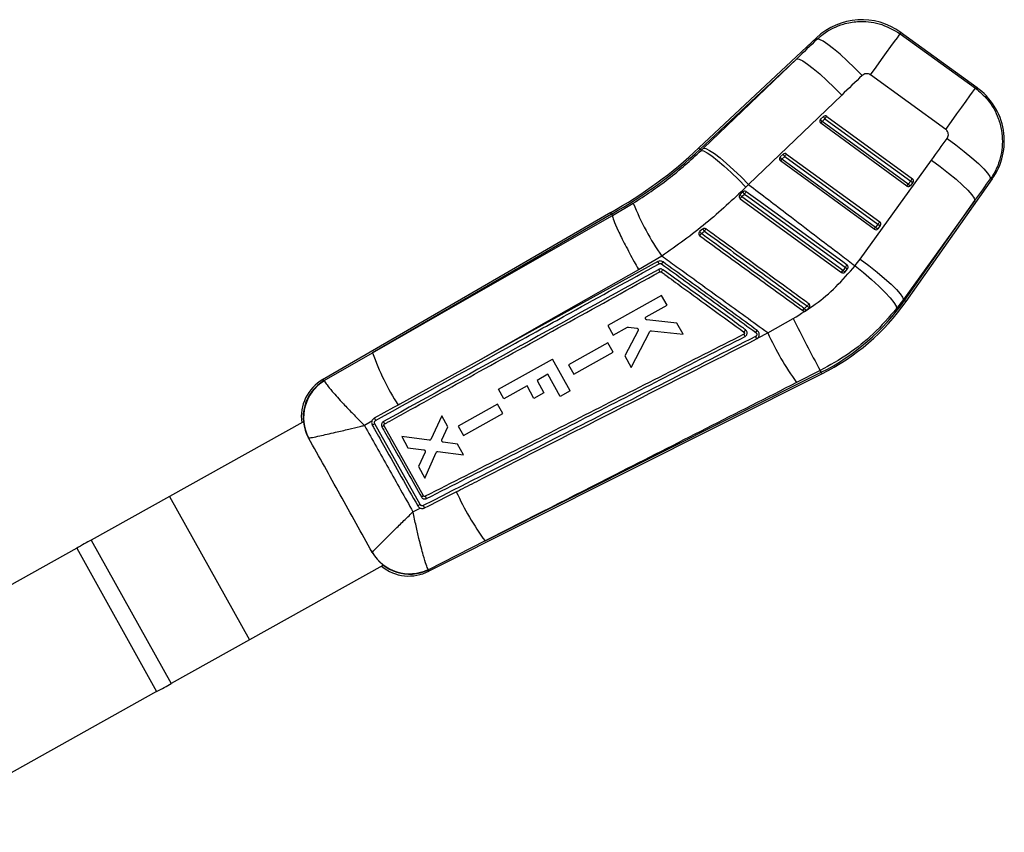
# Model space of a CAD drawing. Extents: x 66 to 759, y 83 to 592.
# Tile 12 of 23: x 167 to 243, y 445 to 508. Entities that reach past the tile are written whole.
import ezdxf

# ---------------------------------------------------------------- set-up
doc = ezdxf.new("R2010")
doc.units = 0
doc.header["$LTSCALE"] = 2
doc.layers.get('0').update_dxf_attribs({"linetype": 'CONTINUOUS'})

msp = doc.modelspace()

# ---------------------------------------------------------------- linework, layer by layer
at = {"color": 7, "linetype": 'CONTINUOUS'}
for p, q in [((235.367656, 506.795195), (241.188147, 502.586914)), ((241.317779, 502.618966), (235.369012, 506.919996)), ((228.925788, 506.510937), (219.799668, 497.961105)), ((227.366932, 504.865279), (219.892093, 497.862452)), ((220.15965, 497.950246), (227.366932, 504.865279)), ((238.886178, 499.403054), (233.065688, 503.611335)), ((230.844305, 502.051634), (223.637023, 495.136601)), ((229.197555, 500.182474), (229.422108, 500.392845)), ((235.891082, 495.018685), (229.21759, 499.870898)), ((229.320676, 500.012556), (229.545229, 500.222927)), ((235.994168, 495.160343), (229.320676, 500.012556)), ((229.545229, 500.222927), (236.176685, 495.401283)), ((229.679622, 500.407872), (236.311071, 495.586225)), ((219.892093, 497.862452), (219.975375, 497.773552)), ((219.975375, 497.773552), (220.15965, 497.950246)), ((226.086505, 497.267877), (226.311058, 497.478248)), ((226.568573, 497.493276), (233.782463, 492.248142)), ((233.362467, 491.680601), (226.106533, 496.956301)), ((226.209626, 497.097959), (226.434179, 497.30833)), ((233.46556, 491.822259), (226.209626, 497.097959)), ((226.434179, 497.30833), (233.64807, 492.0632)), ((232.256018, 489.365669), (237.790742, 497.02928)), ((223.637023, 495.136601), (223.433279, 494.934531)), ((235.814229, 486.095918), (242.494144, 495.58497)), ((236.176685, 495.401283), (235.994168, 495.160343)), ((236.354672, 495.301095), (236.172163, 495.060159)), ((222.975679, 494.353557), (222.943284, 494.314374)), ((223.200173, 494.563857), (222.975679, 494.353557)), ((213.098497, 492.745926), (214.715124, 493.690027)), ((222.995483, 494.041705), (230.833859, 488.342518)), ((241.144904, 493.903169), (235.610188, 486.239554)), ((235.703685, 486.173736), (241.144904, 493.903169)), ((212.968849, 492.973813), (190.673032, 480.032404)), ((213.035696, 492.85631), (194.539454, 482.120329)), ((213.035696, 492.85631), (213.098497, 492.745926)), ((213.098571, 492.745427), (213.098497, 492.745926)), ((233.64807, 492.0632), (233.46556, 491.822259)), ((220.083938, 491.692653), (219.851383, 491.492031)), ((233.826064, 491.963012), (233.643555, 491.722075)), ((216.925197, 489.589734), (215.131149, 488.547517)), ((231.111095, 488.37907), (231.114999, 488.384062)), ((231.114999, 488.384062), (231.297494, 488.624978)), ((216.90701, 486.564219), (212.740921, 484.241301)), ((217.329585, 485.805686), (216.90701, 486.564219)), ((235.610188, 486.239554), (235.088997, 485.549975)), ((235.703685, 486.173736), (235.610188, 486.239554)), ((215.722584, 484.909625), (217.329585, 485.805686)), ((228.069179, 485.392274), (228.310787, 485.591039)), ((228.310787, 485.591039), (228.357763, 485.64797)), ((218.098611, 484.42525), (215.770841, 484.672019)), ((225.119986, 483.662365), (227.090561, 484.772879)), ((212.740921, 484.241301), (213.163525, 483.482729)), ((213.163525, 483.482729), (214.2694, 484.099345)), ((215.084293, 483.850235), (214.052082, 481.88777)), ((214.346298, 484.114419), (214.987033, 484.03616)), ((214.554228, 480.986433), (215.996042, 483.764849)), ((216.122755, 483.832402), (218.583823, 483.554259)), ((218.583823, 483.554259), (218.098611, 484.42525)), ((224.374302, 483.286116), (225.119986, 483.662365)), ((224.374302, 483.286116), (224.381045, 483.294297)), ((212.746122, 482.896534), (209.700481, 481.198357)), ((210.105986, 480.470482), (213.151605, 482.168689)), ((213.151605, 482.168689), (212.746122, 482.896534)), ((190.809809, 479.987561), (194.539454, 482.120329)), ((202.914455, 481.613762), (196.656872, 478.158377)), ((204.293088, 479.31534), (208.459601, 481.637502)), ((209.833041, 479.173226), (208.459601, 481.637502)), ((214.052082, 481.88777), (214.554228, 480.986433)), ((209.700481, 481.198357), (210.105986, 480.470482)), ((229.182102, 480.748841), (227.353134, 479.824146)), ((229.249806, 480.613833), (229.182102, 480.748841)), ((190.809809, 479.987561), (190.820855, 479.950329)), ((198.835105, 465.210381), (229.310401, 480.492994)), ((203.248054, 467.574596), (229.249806, 480.613833)), ((208.11084, 480.462085), (207.268268, 479.992486)), ((207.268268, 479.992486), (207.803429, 479.03228)), ((209.067099, 478.746337), (208.11084, 480.462085)), ((204.710268, 478.566812), (204.293088, 479.31534)), ((206.49615, 479.562154), (204.710268, 478.566812)), ((207.03131, 478.601947), (206.49615, 479.562154)), ((209.833041, 479.173226), (209.067099, 478.746337)), ((207.803429, 479.03228), (207.03131, 478.601947)), ((196.656872, 478.158377), (196.52379, 478.084901)), ((204.222046, 478.147981), (201.17645, 476.449819)), ((204.627522, 477.420134), (204.222046, 478.147981)), ((194.490884, 476.835211), (193.915632, 476.508693)), ((199.899756, 477.247448), (199.064337, 475.431142)), ((200.368107, 476.406736), (199.899756, 477.247448)), ((201.581948, 475.721944), (204.627522, 477.420134)), ((189.157185, 476.766813), (178.849254, 471.021799)), ((198.486306, 471.066191), (195.440084, 476.485166)), ((195.471533, 476.619307), (195.4798, 476.624427)), ((199.914896, 475.392917), (200.368107, 476.406736)), ((201.17645, 476.449819), (201.581948, 475.721944)), ((189.60017, 475.536966), (189.588056, 475.542131)), ((198.932268, 475.358355), (196.802758, 475.641582)), ((196.802758, 475.641582), (197.279715, 474.785449)), ((197.279715, 474.785449), (198.513121, 474.629167)), ((201.114566, 475.066814), (200.013586, 475.214548)), ((201.574267, 474.241616), (201.114566, 475.066814)), ((198.612832, 474.449386), (198.094581, 473.322759)), ((198.588789, 472.435662), (199.477286, 474.416805)), ((199.608885, 474.490676), (201.574267, 474.241616)), ((198.094581, 473.322759), (198.588789, 472.435662)), ((178.84687, 471.020471), (172.790949, 467.645268)), ((178.84687, 471.020471), (185.029653, 459.927084)), ((178.849254, 471.021799), (185.032033, 459.928413)), ((197.673232, 469.822018), (198.239804, 470.107271)), ((171.656676, 467.013092), (152.140896, 456.136181)), ((171.656676, 467.013092), (177.839455, 455.919706)), ((172.790949, 467.645268), (178.973731, 456.551881)), ((203.248054, 467.574596), (198.870056, 465.34712)), ((194.52297, 466.6859), (194.52487, 466.695878)), ((195.341454, 465.674256), (185.032033, 459.928413)), ((198.870056, 465.34712), (198.851385, 465.37)), ((185.029653, 459.927084), (178.973731, 456.551881)), ((177.839455, 455.919706), (158.323676, 445.042795))]:
    msp.add_line(p, q, dxfattribs=at)
at = {"color": 8, "linetype": 'CONTINUOUS'}
for p, q in [((189.588056, 475.542131), (189.551488, 475.550294)), ((194.510762, 466.65217), (194.52297, 466.6859))]:
    msp.add_line(p, q, dxfattribs=at)
at = {"color": 7, "linetype": 'CONTINUOUS', "flags": 128}
for points in [[(233.065688, 503.611335), (233.50814, 504.223296), (233.927355, 504.803115), (234.311283, 505.334125), (234.648899, 505.801076), (234.930486, 506.190551), (235.147976, 506.491357), (235.29511, 506.694855), (235.367656, 506.795195)], [(232.423619, 503.564899), (231.839523, 504.156349), (231.262729, 504.710929), (230.712601, 505.210029), (230.2076, 505.636891), (229.764686, 505.977189), (229.398721, 506.2195), (229.121984, 506.355689), (228.943766, 506.381189)], [(227.366932, 504.865279), (227.549092, 504.834676), (227.828287, 504.695071), (228.195266, 504.45109), (228.637867, 504.110815), (229.14143, 503.685521), (229.689263, 503.189297), (230.263234, 502.638587), (230.844305, 502.051634)], [(238.886178, 499.403054), (239.328631, 500.015018), (239.747845, 500.594833), (240.131774, 501.125844), (240.469389, 501.592794), (240.750977, 501.982269), (240.968466, 502.283075), (241.1156, 502.486573), (241.188147, 502.586914)], [(238.996074, 498.700497), (239.676811, 498.196793), (240.321242, 497.692978), (240.907021, 497.206518), (241.413832, 496.754283), (241.824121, 496.351951), (242.123642, 496.013468), (242.302023, 495.75057), (242.353082, 495.572378)], [(219.975375, 497.773552), (220.153534, 497.738892), (220.429004, 497.595204), (220.792637, 497.34726), (221.232378, 497.003285), (221.733623, 496.574686), (222.27975, 496.075695), (222.85264, 495.522862), (223.433279, 494.934531)], [(220.15965, 497.950246), (220.341817, 497.919647), (220.621005, 497.780041), (220.987984, 497.536061), (221.430585, 497.195785), (221.934148, 496.770491), (222.481989, 496.274268), (223.055952, 495.723554), (223.637023, 495.136601)], [(237.790742, 497.02928), (238.46677, 496.527822), (239.107095, 496.026178), (239.68979, 495.541526), (240.194888, 495.090467), (240.605102, 494.688449), (240.906366, 494.349239), (241.088384, 494.084457), (241.144904, 493.903169)], [(223.325492, 494.396815), (223.653839, 494.158016), (224.96722, 493.202826), (230.220803, 489.382106), (231.121146, 488.727333)], [(231.254072, 488.910343), (230.93018, 489.145845), (229.616695, 490.100896), (224.362746, 493.921114), (223.457836, 494.579093)], [(230.939545, 488.487592), (230.611198, 488.726383), (229.297795, 489.681555), (224.044219, 493.502283), (223.101855, 494.187643)], [(194.539454, 482.120329), (201.14632, 485.90281), (213.098571, 492.745427)], [(216.604435, 489.175982), (205.639624, 483.118822), (202.914455, 481.613762)], [(232.256018, 489.365669), (232.932054, 488.864211), (233.572379, 488.362565), (234.155067, 487.877914), (234.660172, 487.426856), (235.070378, 487.024838), (235.37165, 486.685628), (235.55366, 486.420843), (235.610188, 486.239554)], [(215.131149, 488.547517), (207.205147, 484.048469), (202.914455, 481.613762)], [(231.869884, 488.858126), (232.523941, 488.321466), (233.142727, 487.785833), (233.704851, 487.269742), (234.190889, 486.791031), (234.584034, 486.366246), (234.870703, 486.010065), (235.040986, 485.734803), (235.088997, 485.549975)], [(196.52379, 478.084901), (196.173695, 477.891603), (194.674422, 477.063845)], [(198.228874, 470.384402), (194.713001, 476.641254), (194.712416, 476.642295)], [(178.849254, 471.021799), (178.848941, 471.021624), (178.848625, 471.021449), (178.848316, 471.021277), (178.84801, 471.021106), (178.847712, 471.02094), (178.847422, 471.020778), (178.847142, 471.020622), (178.84687, 471.020471)], [(198.553533, 470.122911), (198.895954, 470.296953), (200.34095, 471.031424), (201.027401, 471.380352)], [(172.790949, 467.645268), (172.662426, 467.573637), (172.52867, 467.499089), (172.39038, 467.422015), (172.248271, 467.342812), (172.103085, 467.261894), (171.955579, 467.179683), (171.806519, 467.096605), (171.656676, 467.013092)], [(177.839455, 455.919706), (177.989297, 456.003218), (178.138361, 456.086296), (178.285868, 456.168508), (178.431053, 456.249425), (178.573158, 456.328628), (178.711452, 456.405703), (178.845205, 456.48025), (178.973731, 456.551881)]]:
    msp.add_lwpolyline(points, dxfattribs=at)
at = {"color": 8, "linetype": 'CONTINUOUS', "flags": 128}
for points in [[(235.369012, 506.919996), (235.368863, 506.906123), (235.367656, 506.795195)], [(228.943766, 506.381189), (228.927792, 506.496513), (228.925788, 506.510937)], [(241.188147, 502.586914), (241.30337, 502.615405), (241.317779, 502.618966)], [(219.892093, 497.862452), (219.851673, 497.905595), (219.822787, 497.936429), (219.80545, 497.954936), (219.799668, 497.961105)], [(242.494144, 495.58497), (242.478468, 495.583569), (242.353082, 495.572378)], [(235.814229, 486.095918), (235.807315, 486.100785), (235.78658, 486.115383), (235.752032, 486.139703), (235.703685, 486.173736)], [(190.673032, 480.032404), (190.688234, 480.02742), (190.809809, 479.987561)], [(229.310401, 480.492994), (229.306609, 480.500551), (229.295247, 480.523217), (229.276308, 480.560986), (229.249806, 480.613833)], [(198.870056, 465.34712), (198.838995, 465.225581), (198.835105, 465.210381)]]:
    msp.add_lwpolyline(points, dxfattribs=at)
at = {"color": 7, "linetype": 'CONTINUOUS'}
for centre, radius, start, end in [((232.395515, 502.807339), 5.075, 53.51957541, 133.64554798), ((238.344283, 498.506312), 5.075, 324.26253162, 54.64981703), ((229.55996, 500.244518), 0.202494, 53.77588034, 132.90378671), ((229.336967, 500.035086), 0.203, 148.07769336, 233.97956475), ((229.333613, 500.037214), 0.199028, 133.12671282, 148.08697058), ((229.609712, 500.351553), 0.44549, 202.30497769, 229.54844597), ((133.863217, 569.369816), 117.993881, 323.91360924, 323.99868151), ((229.834158, 500.561847), 0.445362, 202.30098622, 229.55243744), ((47.245767, 632.834829), 225.430722, 323.96636246, 324.02446853), ((196.071827, 523.28829), 34.705573, 299.13619668, 313.13264182), ((196.071827, 523.28829), 34.840756, 299.13685685, 313.13264182), ((226.448911, 497.329908), 0.202504, 53.77835249, 132.90131455), ((226.722976, 497.647155), 0.445203, 202.29604375, 229.5573799), ((44.134717, 629.920232), 225.430722, 323.96636246, 324.02446853), ((226.225915, 497.120489), 0.203, 148.07769336, 233.97956475), ((226.222635, 497.122559), 0.19912, 133.1301842, 148.0834992), ((226.498525, 497.436858), 0.445326, 202.29986499, 229.55355866), ((147.524494, 554.253918), 97.25304, 323.90256628, 324.00578422), ((140.536709, 564.517603), 117.993881, 323.91360924, 323.99868151), ((236.272109, 495.445941), 0.398519, 225.77850305, 255.47547817), ((64.223039, 620.490828), 212.63925, 323.96557749, 324.02717699), ((236.454606, 495.686824), 0.398463, 225.77480073, 255.47530882), ((236.193088, 495.422285), 0.201981, 323.12959397, 54.25853751), ((223.454215, 494.586544), 0.53224, 205.96036012, 228.54498411), ((223.657201, 494.776201), 0.50395, 204.9204467, 228.83570246), ((150.050958, 547.737533), 90.63327, 323.94698758, 324.08938846), ((236.010459, 495.182872), 0.203, 233.97956475, 320.18759028), ((236.013453, 495.180293), 0.19905, 320.20693329, 322.87610446), ((234.031746, 501.455992), 20.819272, 201.90187345, 214.7477925), ((190.328498, 517.963858), 40.489521, 323.78454562, 324.04009538), ((59.877474, 618.480018), 214.889348, 323.96438883, 324.02534449), ((233.925989, 492.348745), 0.398466, 225.7754337, 255.47672622), ((233.66448, 492.084202), 0.201981, 323.12974844, 54.25838305), ((225.614025, 496.260876), 7.479968, 219.60928396, 221.17269866), ((208.845006, 499.376845), 13.737356, 323.33696271, 324.17690019), ((222.97259, 493.981814), 3.685726, 218.39566575, 221.57377108), ((207.820392, 500.614586), 15.364042, 323.77934402, 324.547869), ((151.650358, 551.256175), 101.124269, 323.90454197, 324.00380853), ((233.481849, 491.844789), 0.203, 233.97956475, 320.18759028), ((233.743501, 492.107857), 0.398519, 225.77850305, 255.47547817), ((233.489707, 491.8385), 0.192935, 320.12789995, 322.88306975), ((216.042354, 488.694496), 0.74011, 25.17246818, 40.5838443), ((210.898451, 493.424725), 7.465365, 323.62401621, 325.0708078), ((208.878359, 494.365249), 9.993833, 323.18642235, 324.42972036), ((188.434947, 519.341185), 52.522234, 323.82873767, 324.0245392), ((231.2555, 488.822609), 0.460504, 226.67734892, 252.2357023), ((136.089139, 557.891611), 117.536291, 323.95287859, 324.06314035), ((231.422242, 489.043003), 0.436241, 226.35363378, 253.38365702), ((221.418815, 496.229728), 17.469417, 296.63264182, 324.85594447), ((221.418815, 496.229728), 17.6046, 296.63264182, 324.85594447), ((214.620122, 495.17423), 16.434883, 323.44676593, 324.14491671), ((231.171971, 488.089637), 4.111336, 218.19014472, 221.0015478), ((212.482079, 497.221768), 19.445771, 323.82116475, 324.43161035), ((230.17477, 487.352367), 2.56451, 218.87609172, 223.37804617), ((312.910851, 526.82343), 95.568672, 206.10410473, 208.82328407), ((216.569137, 489.344107), 9.490286, 323.47650247, 324.62164466), ((245.464281, 492.930304), 22.355872, 204.49186041, 215.89143386), ((213.610551, 488.992541), 20.271507, 199.81647495, 212.55285629), ((192.329015, 477.17943), 3.29875, 119.35133969, 188.10347251), ((192.492252, 477.134565), 3.312129, 120.52830621, 208.7369157), ((192.529654, 477.1022), 3.32142, 120.96260238, 208.1157536), ((197.94202, 470.713867), 6.751044, 118.58002706, 120.41520466), ((207.126604, 455.634762), 17.685695, 119.2451419, 119.86194385), ((220.927135, 480.441066), 21.865406, 204.48064651, 216.04635484), ((209.363885, 450.45522), 22.828945, 119.19334716, 119.73326931), ((197.405114, 468.317373), 3.311866, 209.51256044, 296.25271421), ((197.399893, 468.355523), 3.319665, 209.99625456, 295.92794726), ((197.356382, 468.15913), 3.29875, 230.27084079, 297.73541901), ((184.312717, 461.214937), 1.473961, 299.10429784, 299.21025772)]:
    msp.add_arc(centre, radius, start, end, dxfattribs=at)
for centre, major_axis, ratio, start_param, end_param in [((270.445908, 496.729639), (167.181839, 155.309156), 0.155626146, 1.675449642, 1.685091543), ((270.81241, 497.236549), (167.094064, 155.402877), 0.135617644, 1.675289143, 1.684931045), ((224.03182, 531.059448), (128.860121, 183.145746), 0.138242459, 4.623343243, 4.632576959), ((223.665318, 530.552538), (128.853155, 183.15065), 0.158638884, 4.623332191, 4.632565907), ((221.876065, 496.862151), (7.502513, 10.376756), 0.999926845, 4.663108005, 4.71291709)]:
    msp.add_ellipse(centre, major_axis=major_axis, ratio=ratio, start_param=start_param, end_param=end_param, dxfattribs=at)
for points, knots in [([(228.943766, 506.381189), (229.097168, 506.513849), (229.690783, 507.027196), (230.762238, 507.541991), (232.250905, 507.803827), (233.821761, 507.676879), (234.838052, 507.097249), (235.367656, 506.795195)], [0, 0, 0, 0, 0.087634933, 0.339117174, 0.499296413, 0.739075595, 1, 1, 1, 1]), ([(233.065688, 503.611335), (233.061694, 503.614164), (233.012341, 503.649131), (232.904377, 503.698323), (232.753965, 503.71237), (232.604661, 503.684104), (232.497924, 503.630998), (232.438928, 503.578518), (232.423619, 503.564899)], [0, 0, 0, 0, 0.021004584, 0.259595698, 0.498148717, 0.658252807, 0.911317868, 1, 1, 1, 1]), ([(241.188147, 502.586914), (241.516659, 502.307001), (242.270065, 501.665051), (242.920294, 500.48474), (243.295425, 499.080977), (243.285232, 497.598485), (242.851279, 496.33742), (242.449015, 495.719695), (242.353082, 495.572378)], [0, 0, 0, 0, 0.164434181, 0.377111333, 0.501420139, 0.718089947, 0.932769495, 1, 1, 1, 1]), ([(238.996074, 498.700497), (239.006023, 498.715283), (239.047585, 498.777053), (239.093355, 498.903058), (239.096392, 499.051984), (239.059939, 499.192727), (238.995076, 499.311074), (238.919255, 499.375116), (238.886178, 499.403054)], [0, 0, 0, 0, 0.068197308, 0.284916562, 0.50179351, 0.625534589, 0.836641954, 1, 1, 1, 1]), ([(214.715124, 493.690027), (215.637104, 494.295725), (217.502719, 495.521347), (219.144803, 497.01703), (219.975375, 497.773552)], [0, 0, 0, 0, 0.4941965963, 1, 1, 1, 1]), ([(223.637023, 495.136601), (224.655478, 494.357081), (227.04014, 492.531873), (229.785855, 490.440907), (231.512925, 489.12923), (231.869884, 488.858126)], [0, 0, 0, 0, 0.371616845, 0.87012269, 1, 1, 1, 1]), ([(223.433279, 494.934531), (222.42333, 493.97821), (220.384227, 492.047385), (218.085424, 490.414078), (216.925197, 489.589734)], [0, 0, 0, 0, 0.495290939, 1, 1, 1, 1]), ([(223.101855, 494.187643), (223.135398, 494.219017), (223.209967, 494.288763), (223.284491, 494.358466), (223.325492, 494.396815)], [0, 0, 0, 0, 0.449824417, 1, 1, 1, 1]), ([(223.457836, 494.579093), (223.454259, 494.581583), (223.432037, 494.597049), (223.384917, 494.616578), (223.316075, 494.620662), (223.250679, 494.603286), (223.216463, 494.576574), (223.200173, 494.563857)], [0, 0, 0, 0, 0.046779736, 0.29064206, 0.534528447, 0.778384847, 1, 1, 1, 1]), ([(222.943284, 494.314374), (222.93295, 494.293801), (222.912281, 494.252652), (222.909494, 494.182197), (222.928789, 494.115631), (222.961689, 494.068729), (222.987478, 494.048107), (222.995483, 494.041705)], [0, 0, 0, 0, 0.225523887, 0.451063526, 0.675864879, 0.899385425, 1, 1, 1, 1]), ([(213.035696, 492.85631), (212.991287, 492.934492), (212.946738, 493.012919), (212.968996, 492.973572), (212.969065, 492.973448)], [0, 0, 0, 0, 0.996865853, 1, 1, 1, 1]), ([(213.098571, 492.745427), (213.115264, 492.645337), (213.14865, 492.445156), (213.514898, 491.61323), (214.06931, 490.4961), (214.63773, 489.432008), (215.001992, 488.776819), (215.118772, 488.56949), (215.131149, 488.547517)], [0, 0, 0, 0, 0.223933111, 0.447866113, 0.67180378, 0.895748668, 0.98895092, 1, 1, 1, 1]), ([(219.782413, 491.362379), (219.781937, 491.339441), (219.780985, 491.293565), (219.808555, 491.229183), (219.841154, 491.191763), (219.861949, 491.176138), (219.864578, 491.174163)], [0, 0, 0, 0, 0.3179947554, 0.6359902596, 0.9539940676, 1, 1, 1, 1]), ([(219.851383, 491.492031), (219.836165, 491.476164), (219.805104, 491.443778), (219.787225, 491.395401), (219.783182, 491.367658), (219.782413, 491.362379)], [0, 0, 0, 0, 0.437476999, 0.892962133, 1, 1, 1, 1]), ([(219.983638, 491.336582), (220.010825, 491.359989), (220.088045, 491.426473), (220.165261, 491.492953), (220.215291, 491.536026)], [0, 0, 0, 0, 0.35207688, 1, 1, 1, 1]), ([(227.940612, 485.547708), (227.831176, 485.627323), (227.283992, 486.025399), (224.985823, 487.697314), (222.442937, 489.547327), (220.337816, 491.078901), (219.983638, 491.336582)], [0, 0, 0, 0, 0.041260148, 0.206300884, 0.866463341, 1, 1, 1, 1]), ([(220.335946, 491.703095), (220.317102, 491.714264), (220.278544, 491.737119), (220.209978, 491.745497), (220.142156, 491.732042), (220.101815, 491.707999), (220.084258, 491.692927), (220.083938, 491.692653)], [0, 0, 0, 0, 0.240510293, 0.49212889, 0.743721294, 0.995328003, 1, 1, 1, 1]), ([(220.215291, 491.536026), (221.555298, 490.561127), (224.209611, 488.630025), (226.863961, 486.698965), (228.178286, 485.742783)], [0, 0, 0, 0, 0.50484103, 1, 1, 1, 1]), ([(228.299693, 485.910663), (228.191535, 485.989332), (227.6456, 486.38642), (225.348547, 488.057169), (222.802127, 489.909318), (220.693482, 491.443041), (220.335946, 491.703095)], [0, 0, 0, 0, 0.04074377, 0.205657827, 0.865313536, 1, 1, 1, 1]), ([(219.864578, 491.174163), (221.190863, 490.209482), (223.843434, 488.280121), (226.496029, 486.350784), (227.822327, 485.386116)], [0, 0, 0, 0, 0.500000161, 1, 1, 1, 1]), ([(217.019007, 489.150328), (216.981287, 489.172441), (216.905847, 489.216664), (216.773307, 489.23053), (216.671173, 489.209693), (216.618487, 489.18308), (216.604435, 489.175982)], [0, 0, 0, 0, 0.297200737, 0.594392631, 0.891816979, 1, 1, 1, 1]), ([(216.712177, 489.009298), (216.718816, 489.012653), (216.743828, 489.025295), (216.792371, 489.035221), (216.855375, 489.028625), (216.891234, 489.007632), (216.909134, 488.997154)], [0, 0, 0, 0, 0.107593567, 0.405406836, 0.703195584, 1, 1, 1, 1]), ([(225.119986, 483.662365), (223.959798, 484.502023), (221.600317, 486.209639), (218.8686, 488.185258), (217.296961, 489.321064), (216.925197, 489.589734)], [0, 0, 0, 0, 0.424812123, 0.863942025, 1, 1, 1, 1]), ([(224.307009, 483.849486), (223.092329, 484.732948), (220.662971, 486.499872), (218.233661, 488.266843), (217.019007, 489.150328)], [0, 0, 0, 0, 0.500000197, 1, 1, 1, 1]), ([(194.784336, 476.893561), (198.387553, 478.883909), (203.411646, 481.659123), (210.720829, 485.697918), (214.426859, 487.746217), (216.712177, 489.009298)], [0, 0, 0, 0, 0.492937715, 0.687320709, 1, 1, 1, 1]), ([(216.681764, 488.571971), (213.133948, 486.610907), (209.582042, 484.647583), (202.485311, 480.727578), (198.937092, 478.767343), (195.392963, 476.809367)], [0, 0, 0, 0, 0.49999985, 0.500576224, 1, 1, 1, 1]), ([(195.4798, 476.624427), (195.555344, 476.666135), (196.103721, 476.968893), (198.543413, 478.315886), (205.565153, 482.193132), (212.113379, 485.810707), (216.77053, 488.383555)], [0, 0, 0, 0, 0.0106437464, 0.0772634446, 0.3437422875, 1, 1, 1, 1]), ([(217.007369, 488.551825), (216.977623, 488.569197), (216.918134, 488.60394), (216.813699, 488.614687), (216.733662, 488.598167), (216.692497, 488.577389), (216.681764, 488.571971)], [0, 0, 0, 0, 0.298218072, 0.596411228, 0.894772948, 1, 1, 1, 1]), ([(216.77053, 488.383555), (216.770367, 488.387367), (216.77003, 488.39526), (216.751129, 488.438745), (216.720581, 488.500606), (216.694703, 488.548183), (216.681764, 488.571971)], [0, 0, 0, 0, 0.23737967, 0.491582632, 0.745787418, 1, 1, 1, 1]), ([(216.77053, 488.383555), (216.780595, 488.387918), (216.80145, 488.396957), (216.836334, 488.396608), (216.862771, 488.387843), (216.875794, 488.379156), (216.879309, 488.376811)], [0, 0, 0, 0, 0.2851273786, 0.5907912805, 0.8895485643, 1, 1, 1, 1]), ([(216.879316, 488.376811), (216.975814, 488.306621), (217.510077, 487.918014), (219.641254, 486.367854), (221.675974, 484.887923), (223.27292, 483.726402)], [0, 0, 0, 0, 0.045278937, 0.25068921, 1, 1, 1, 1]), ([(216.909134, 488.997155), (218.123639, 488.113522), (220.55244, 486.346407), (222.981318, 484.579378), (224.195652, 483.695939)], [0, 0, 0, 0, 0.500043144, 1, 1, 1, 1]), ([(223.401748, 483.899679), (223.292314, 483.979294), (222.226613, 484.754609), (220.09512, 486.305286), (218.073125, 487.77642), (217.007369, 488.551827)], [0, 0, 0, 0, 0.051341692, 0.499980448, 1, 1, 1, 1]), ([(227.090561, 484.772879), (227.670212, 485.128626), (228.840428, 485.846817), (230.458476, 487.221133), (231.388808, 488.30016), (231.869884, 488.858126)], [0, 0, 0, 0, 0.321562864, 0.649179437, 1, 1, 1, 1]), ([(230.833859, 488.342518), (230.853539, 488.330959), (230.892897, 488.307841), (230.962269, 488.300249), (231.029461, 488.314531), (231.079925, 488.344444), (231.103103, 488.370191), (231.111095, 488.37907)], [0, 0, 0, 0, 0.2201761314, 0.4403363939, 0.6610655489, 0.8831231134, 1, 1, 1, 1]), ([(231.121146, 488.727333), (231.096589, 488.694912), (231.036078, 488.615027), (230.975524, 488.535088), (230.939545, 488.487592)], [0, 0, 0, 0, 0.405832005, 1, 1, 1, 1]), ([(231.297494, 488.624978), (231.308247, 488.642134), (231.33106, 488.678528), (231.341793, 488.744834), (231.330677, 488.812631), (231.299982, 488.870923), (231.268357, 488.898077), (231.254072, 488.910343)], [0, 0, 0, 0, 0.189100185, 0.401157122, 0.613218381, 0.82528041, 1, 1, 1, 1]), ([(227.822327, 485.386116), (227.842122, 485.374488), (227.88171, 485.351234), (227.951218, 485.34404), (228.016867, 485.357048), (228.052521, 485.381056), (228.069179, 485.392274)], [0, 0, 0, 0, 0.257943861, 0.515870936, 0.773796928, 1, 1, 1, 1]), ([(228.178286, 485.742783), (228.152786, 485.721504), (228.074095, 485.65584), (227.994449, 485.59132), (227.940612, 485.547708)], [0, 0, 0, 0, 0.324049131, 1, 1, 1, 1]), ([(228.357763, 485.64797), (228.366883, 485.669007), (228.385123, 485.711081), (228.384042, 485.781215), (228.361363, 485.846445), (228.328292, 485.888484), (228.305013, 485.906537), (228.299693, 485.910663)], [0, 0, 0, 0, 0.232765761, 0.465522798, 0.698283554, 0.931039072, 1, 1, 1, 1]), ([(235.088997, 485.549975), (234.505593, 484.880311), (233.381532, 483.590053), (231.377876, 481.973294), (229.919212, 481.159883), (229.182102, 480.748841)], [0, 0, 0, 0, 0.348016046, 0.670531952, 1, 1, 1, 1]), ([(215.662026, 484.764384), (215.659539, 484.778549), (215.654567, 484.806879), (215.665585, 484.849227), (215.688164, 484.885897), (215.711295, 484.901843), (215.722584, 484.909625)], [0, 0, 0, 0, 0.252647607, 0.505262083, 0.758536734, 1, 1, 1, 1]), ([(215.770841, 484.672019), (215.756785, 484.674941), (215.72867, 484.680787), (215.693357, 484.706616), (215.671454, 484.73628), (215.664478, 484.757074), (215.662026, 484.764384)], [0, 0, 0, 0, 0.2825900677, 0.5652373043, 0.847155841, 1, 1, 1, 1]), ([(214.2694, 484.099345), (214.282533, 484.105236), (214.307052, 484.116233), (214.333853, 484.114995), (214.346298, 484.114419)], [0, 0, 0, 0, 0.535647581, 1, 1, 1, 1]), ([(214.987033, 484.03616), (215.001151, 484.032925), (215.029387, 484.026454), (215.064443, 483.99967), (215.086927, 483.967992), (215.093413, 483.945145), (215.095975, 483.936119)], [0, 0, 0, 0, 0.274027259, 0.548059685, 0.821457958, 1, 1, 1, 1]), ([(215.095975, 483.936119), (215.097773, 483.921697), (215.101469, 483.892056), (215.09012, 483.864423), (215.084293, 483.850235)], [0, 0, 0, 0, 0.486551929, 1, 1, 1, 1]), ([(215.996042, 483.764849), (216.003908, 483.776894), (216.019639, 483.800982), (216.056692, 483.824434), (216.092619, 483.834046), (216.114835, 483.832834), (216.122755, 483.832402)], [0, 0, 0, 0, 0.281258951, 0.562474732, 0.844027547, 1, 1, 1, 1]), ([(223.401748, 483.899679), (223.397754, 483.894244), (223.386252, 483.878594), (223.361336, 483.844737), (223.32867, 483.800573), (223.29789, 483.75922), (223.27833, 483.733234), (223.274584, 483.728504), (223.27292, 483.726402)], [0, 0, 0, 0, 0.063769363, 0.183630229, 0.39849618, 0.613351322, 0.828200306, 1, 1, 1, 1]), ([(223.27292, 483.726402), (223.280697, 483.71938), (223.297429, 483.704274), (223.311977, 483.672513), (223.315539, 483.637342), (223.307776, 483.60252), (223.293683, 483.583874), (223.286585, 483.574483)], [0, 0, 0, 0, 0.182240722, 0.392065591, 0.593509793, 0.795267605, 1, 1, 1, 1]), ([(223.359734, 483.382493), (223.386375, 483.399361), (223.44214, 483.43467), (223.499949, 483.518713), (223.529284, 483.618335), (223.523383, 483.72205), (223.483513, 483.823998), (223.429915, 483.873608), (223.401748, 483.899679)], [0, 0, 0, 0, 0.152259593, 0.318707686, 0.483141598, 0.649467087, 0.815787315, 1, 1, 1, 1]), ([(224.195652, 483.695941), (224.211903, 483.68136), (224.2437, 483.652831), (224.269156, 483.593326), (224.274684, 483.530601), (224.258642, 483.469741), (224.224036, 483.416333), (224.18897, 483.39384), (224.171438, 483.382593)], [0, 0, 0, 0, 0.172885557, 0.338273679, 0.503697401, 0.669144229, 0.834576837, 1, 1, 1, 1]), ([(224.381045, 483.294297), (224.399545, 483.321268), (224.442706, 483.384194), (224.471844, 483.503406), (224.460711, 483.63471), (224.407166, 483.759446), (224.340783, 483.819125), (224.307009, 483.849488)], [0, 0, 0, 0, 0.156873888, 0.366000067, 0.575001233, 0.783769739, 1, 1, 1, 1]), ([(224.171445, 483.38259), (219.539989, 481.026091), (210.974005, 476.667692), (202.407295, 472.311497), (198.472433, 470.310609)], [0, 0, 0, 0, 0.5406799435, 1, 1, 1, 1]), ([(223.258913, 483.553329), (219.152783, 481.464799), (210.940524, 477.287739), (202.727561, 473.112843), (198.62108, 471.025396)], [0, 0, 0, 0, 0.500000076, 1, 1, 1, 1]), ([(198.723361, 470.850991), (202.825983, 472.937236), (211.038431, 477.113391), (219.250232, 481.29157), (223.359734, 483.382493)], [0, 0, 0, 0, 0.499561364, 1, 1, 1, 1]), ([(201.027401, 471.380352), (201.132333, 471.433691), (201.718924, 471.73187), (203.921171, 472.851321), (211.559091, 476.73427), (218.714857, 480.373875), (224.255108, 483.191788)], [0, 0, 0, 0, 0.013551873, 0.075758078, 0.284418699, 1, 1, 1, 1]), ([(223.359734, 483.382493), (223.347672, 483.405639), (223.323548, 483.451933), (223.291288, 483.508756), (223.266928, 483.547463), (223.261336, 483.551247), (223.258541, 483.553139)], [0, 0, 0, 0, 0.249992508, 0.499994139, 0.749997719, 1, 1, 1, 1]), ([(223.286585, 483.574483), (223.286182, 483.574051), (223.278255, 483.565552), (223.268332, 483.559282), (223.258913, 483.553331)], [0, 0, 0, 0, 0.050853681, 1, 1, 1, 1]), ([(224.171438, 483.382593), (224.183604, 483.358386), (224.207935, 483.309971), (224.236717, 483.247228), (224.254551, 483.203328), (224.254932, 483.195549), (224.255115, 483.191797)], [0, 0, 0, 0, 0.254333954, 0.508663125, 0.762994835, 1, 1, 1, 1]), ([(224.255108, 483.191792), (224.297695, 483.219141), (224.340947, 483.246918), (224.373797, 483.285521), (224.374302, 483.286116)], [0, 0, 0, 0, 0.984601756, 1, 1, 1, 1]), ([(190.820855, 479.950329), (190.86986, 479.862079), (190.963932, 479.692672), (191.458842, 479.091082), (192.167687, 478.30523), (192.976525, 477.457021), (193.535938, 476.888046), (193.832146, 476.591775), (193.913304, 476.51101), (193.915632, 476.508693)], [0, 0, 0, 0, 0.1969578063, 0.3780843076, 0.6325677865, 0.8096540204, 0.9480079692, 0.9985083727, 1, 1, 1, 1]), ([(227.353134, 479.824146), (222.692346, 477.455806), (214.657077, 473.372753), (206.62232, 469.289425), (203.248054, 467.574596)], [0, 0, 0, 0, 0.580041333, 1, 1, 1, 1]), ([(194.490884, 476.835211), (194.483912, 476.802511), (194.467863, 476.727241), (194.48287, 476.622042), (194.512944, 476.559336), (194.524218, 476.535828)], [0, 0, 0, 0, 0.3244167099, 0.7467402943, 1, 1, 1, 1]), ([(194.674422, 477.063845), (194.632486, 477.033917), (194.554854, 476.978512), (194.506996, 476.886966), (194.492501, 476.840406), (194.490884, 476.835211)], [0, 0, 0, 0, 0.510689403, 0.9454132, 1, 1, 1, 1]), ([(194.674422, 477.063845), (194.676862, 477.06258), (194.681778, 477.060032), (194.702242, 477.03154), (194.730194, 476.987537), (194.759238, 476.938425), (194.777508, 476.905766), (194.784336, 476.893561)], [0, 0, 0, 0, 0.212905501, 0.428791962, 0.644681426, 0.867210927, 1, 1, 1, 1]), ([(194.712416, 476.642295), (194.704187, 476.66131), (194.687563, 476.699723), (194.688507, 476.763738), (194.70937, 476.823222), (194.744045, 476.86767), (194.772911, 476.886219), (194.784336, 476.893561)], [0, 0, 0, 0, 0.21286264, 0.43002236, 0.644682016, 0.859365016, 1, 1, 1, 1]), ([(189.60017, 475.536966), (189.676212, 475.546467), (189.822183, 475.564706), (190.523943, 475.711141), (191.511791, 475.934115), (192.627964, 476.197059), (193.395926, 476.381947), (193.801441, 476.480802), (193.912447, 476.507915), (193.915632, 476.508693)], [0, 0, 0, 0, 0.19695756, 0.378083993, 0.632567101, 0.809653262, 0.948007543, 0.998508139, 1, 1, 1, 1]), ([(193.915632, 476.508693), (194.533291, 475.410226), (195.786395, 473.181656), (197.038362, 470.952445), (197.673232, 469.822018)], [0, 0, 0, 0, 0.492902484, 1, 1, 1, 1]), ([(194.524218, 476.535828), (194.583452, 476.430527), (194.908086, 475.853419), (196.080991, 473.767928), (197.193868, 471.78729), (198.041574, 470.278589)], [0, 0, 0, 0, 0.050494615, 0.276738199, 1, 1, 1, 1]), ([(195.392963, 476.809367), (195.389326, 476.807287), (195.356017, 476.788239), (195.300233, 476.739284), (195.246955, 476.645709), (195.229635, 476.539045), (195.245487, 476.451563), (195.267536, 476.407239), (195.274316, 476.393608)], [0, 0, 0, 0, 0.026322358, 0.241047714, 0.455798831, 0.690183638, 0.904719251, 1, 1, 1, 1]), ([(195.440084, 476.485166), (195.438082, 476.484152), (195.434077, 476.482122), (195.403382, 476.46528), (195.356933, 476.439573), (195.310271, 476.413643), (195.281492, 476.397606), (195.274316, 476.393608)], [0, 0, 0, 0, 0.224349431, 0.448703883, 0.673055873, 0.918482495, 1, 1, 1, 1]), ([(195.274316, 476.393608), (195.340612, 476.275626), (195.672088, 475.685714), (196.687526, 473.878598), (197.636698, 472.189479), (198.32068, 470.972284)], [0, 0, 0, 0, 0.065287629, 0.326437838, 1, 1, 1, 1]), ([(195.4798, 476.624427), (195.479811, 476.628023), (195.479834, 476.635274), (195.461048, 476.678504), (195.431179, 476.739027), (195.405702, 476.785921), (195.392963, 476.809367)], [0, 0, 0, 0, 0.246981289, 0.497989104, 0.74899618, 1, 1, 1, 1]), ([(195.440084, 476.485166), (195.435486, 476.495859), (195.426289, 476.517246), (195.426915, 476.552813), (195.438488, 476.585784), (195.455724, 476.607553), (195.46823, 476.61685), (195.471533, 476.619307)], [0, 0, 0, 0, 0.229774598, 0.459550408, 0.688996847, 0.91783927, 1, 1, 1, 1]), ([(194.52487, 466.695878), (193.697705, 468.180778), (192.056075, 471.127775), (190.414572, 474.074836), (189.60017, 475.536966)], [0, 0, 0, 0, 0.503868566, 1, 1, 1, 1]), ([(199.064337, 475.431142), (199.057043, 475.418711), (199.042456, 475.39385), (199.006532, 475.368653), (198.968258, 475.35634), (198.943092, 475.357749), (198.932268, 475.358355)], [0, 0, 0, 0, 0.266265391, 0.532503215, 0.798922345, 1, 1, 1, 1]), ([(199.913897, 475.292051), (199.909705, 475.305988), (199.90132, 475.333861), (199.905681, 475.369173), (199.912896, 475.387763), (199.914896, 475.392917)], [0, 0, 0, 0, 0.4195642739, 0.8390956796, 1, 1, 1, 1]), ([(198.513121, 474.629167), (198.527353, 474.625748), (198.555816, 474.618909), (198.591043, 474.591464), (198.609723, 474.56417), (198.616117, 474.547399), (198.617355, 474.544154)], [0, 0, 0, 0, 0.308943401, 0.617897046, 0.926062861, 1, 1, 1, 1]), ([(198.617355, 474.544154), (198.620685, 474.530035), (198.627345, 474.501797), (198.621116, 474.469036), (198.614185, 474.452596), (198.612832, 474.449386)], [0, 0, 0, 0, 0.44592462, 0.891839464, 1, 1, 1, 1]), ([(200.013586, 475.214548), (200.002905, 475.217028), (199.977993, 475.222813), (199.943935, 475.245629), (199.923115, 475.271925), (199.915477, 475.288601), (199.913897, 475.292051)], [0, 0, 0, 0, 0.249277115, 0.58139715, 0.91340253, 1, 1, 1, 1]), ([(199.477286, 474.416805), (199.484439, 474.429279), (199.498744, 474.454227), (199.534327, 474.479725), (199.572575, 474.49246), (199.597888, 474.491216), (199.608885, 474.490676)], [0, 0, 0, 0, 0.265312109, 0.53060598, 0.796065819, 1, 1, 1, 1]), ([(198.320687, 470.972286), (198.340616, 470.944153), (198.38047, 470.887891), (198.471402, 470.834487), (198.572798, 470.812778), (198.660153, 470.823013), (198.707383, 470.843918), (198.723361, 470.850991)], [0, 0, 0, 0, 0.22161666, 0.44320658, 0.664854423, 0.886616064, 1, 1, 1, 1]), ([(198.62108, 471.025396), (198.610361, 471.021239), (198.588924, 471.012925), (198.553765, 471.014849), (198.521475, 471.02754), (198.498891, 471.046578), (198.489501, 471.061213), (198.486306, 471.066192)], [0, 0, 0, 0, 0.22114503, 0.442261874, 0.663647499, 0.885568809, 1, 1, 1, 1]), ([(198.723361, 470.850991), (198.711206, 470.874517), (198.686896, 470.92157), (198.654155, 470.979711), (198.629404, 471.019422), (198.623775, 471.023365), (198.620961, 471.025337)], [0, 0, 0, 0, 0.249998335, 0.499998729, 0.750001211, 1, 1, 1, 1]), ([(198.041574, 470.27859), (198.066774, 470.242605), (198.11742, 470.170285), (198.196701, 470.124063), (198.238719, 470.107693), (198.239804, 470.107271)], [0, 0, 0, 0, 0.491046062, 0.986864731, 1, 1, 1, 1]), ([(198.472433, 470.310606), (198.462548, 470.306249), (198.433756, 470.29356), (198.380668, 470.287592), (198.31942, 470.301001), (198.264705, 470.333482), (198.240794, 470.367467), (198.228878, 470.384403)], [0, 0, 0, 0, 0.1157918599, 0.3372420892, 0.5586618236, 0.780061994, 1, 1, 1, 1]), ([(198.239804, 470.107271), (198.249607, 470.10377), (198.300169, 470.085715), (198.398662, 470.074767), (198.495569, 470.095425), (198.54412, 470.118441), (198.55354, 470.122907)], [0, 0, 0, 0, 0.096847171, 0.499520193, 0.902896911, 1, 1, 1, 1]), ([(198.472433, 470.310609), (198.484338, 470.286701), (198.508147, 470.238883), (198.536067, 470.17734), (198.553434, 470.133915), (198.553505, 470.126529), (198.55354, 470.122912)], [0, 0, 0, 0, 0.252531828, 0.505072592, 0.757609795, 1, 1, 1, 1]), ([(194.52487, 466.695878), (194.581168, 466.759207), (194.692128, 466.884025), (195.269233, 467.466664), (196.033491, 468.222946), (196.883623, 469.055106), (197.402449, 469.559485), (197.670878, 469.819735), (197.673232, 469.822018)], [0, 0, 0, 0, 0.212516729, 0.418861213, 0.670840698, 0.830522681, 0.998513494, 1, 1, 1, 1]), ([(198.851385, 465.37), (198.803831, 465.46515), (198.710105, 465.652686), (198.459947, 466.488871), (198.183093, 467.564244), (197.907759, 468.741272), (197.75176, 469.452508), (197.673915, 469.818805), (197.673232, 469.822018)], [0, 0, 0, 0, 0.212517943, 0.418862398, 0.67084186, 0.830523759, 0.998513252, 1, 1, 1, 1])]:
    msp.add_open_spline(points, degree=3, knots=knots, dxfattribs=at)

doc.saveas('drawing.dxf')
